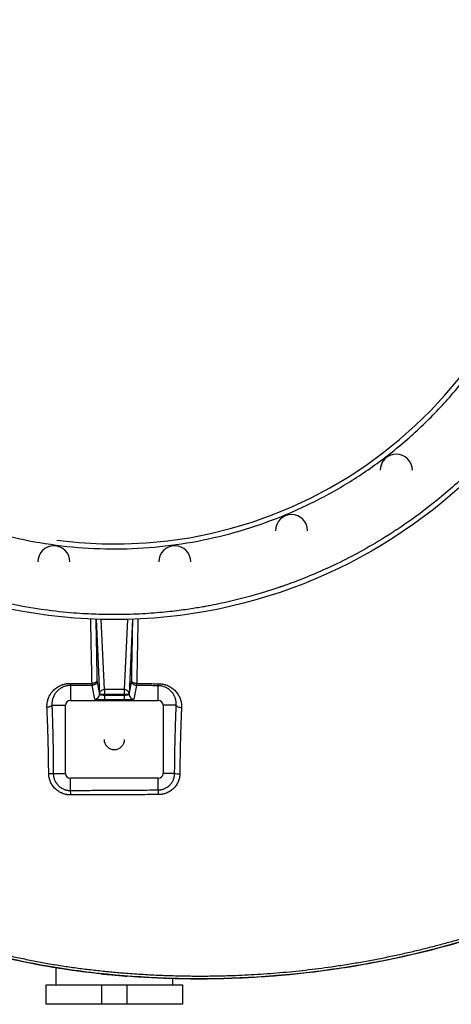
# Model space of a CAD drawing. Header units: inches. Extents: x -31 to 41.9, y -36.4 to 51.2.
# Tile 9 of 32: x -3.8 to 13.6, y -36.4 to 3.4. Entities that reach past the tile are written whole.
import ezdxf

# ---------------------------------------------------------------- set-up
doc = ezdxf.new("R2010")
doc.units = ezdxf.units.IN
doc.header["$MEASUREMENT"] = 0

msp = doc.modelspace()

# ---------------------------------------------------------------- linework, layer by layer
at = {"color": 8, "linetype": 'Continuous', "lineweight": 25}
for p, q in [((-0.739, -20.853), (-0.594, -23.878)), ((-0.397, -23.693), (-0.533, -20.859)), ((0.533, -20.859), (0.397, -23.693)), ((0.739, -20.853), (0.594, -23.878))]:
    msp.add_line(p, q, dxfattribs=at)
at = {"color": 7, "linetype": 'Continuous', "lineweight": 25}
for p, q in [((-0.704, -23.334), (-0.594, -23.885)), ((0.594, -23.885), (0.703, -23.339)), ((-1.772, -23.531), (-1.772, -24.134)), ((-0.791, -24.081), (-0.901, -23.53)), ((-0.397, -23.693), (-0.397, -24.115)), ((0.397, -23.693), (-0.397, -23.693)), ((0.397, -23.693), (0.397, -24.115)), ((0.9, -23.535), (0.791, -24.081)), ((1.772, -24.134), (1.772, -23.541)), ((-1.772, -24.134), (1.772, -24.134)), ((-0.594, -23.878), (0.594, -23.878)), ((-0.594, -23.878), (-0.594, -23.885)), ((-0.397, -23.919), (0.397, -23.919)), ((0.397, -24.115), (-0.397, -24.115)), ((0.594, -23.885), (0.594, -23.878)), ((-2.521, -24.331), (-1.969, -24.331)), ((-1.969, -27.087), (-1.969, -24.331)), ((1.969, -24.331), (1.969, -27.087)), ((2.501, -24.331), (1.969, -24.331)), ((-2.464, -27.087), (-1.969, -27.087)), ((1.772, -27.283), (-1.772, -27.283)), ((-1.772, -27.775), (-1.772, -27.283)), ((1.772, -27.754), (1.772, -27.283)), ((2.436, -27.087), (1.969, -27.087)), ((-2.362, -34.94), (-2.362, -35.63)), ((-0.361, -35.2), (-0.299, -35.205)), ((2.362, -35.63), (2.362, -35.377)), ((-2.756, -36.417), (-2.756, -35.63)), ((-2.756, -35.63), (2.756, -35.63)), ((-0.512, -35.63), (-0.512, -36.417)), ((0.512, -35.63), (0.512, -36.417)), ((2.756, -35.63), (2.756, -36.417)), ((2.756, -36.417), (-2.756, -36.417))]:
    msp.add_line(p, q, dxfattribs=at)
at = {"color": 7, "linetype": 'Continuous', "lineweight": 25, "flags": 128}
for points in [[(-2.521, -24.331), (-2.527, -24.346), (-2.54, -24.36), (-2.559, -24.374), (-2.584, -24.386), (-2.614, -24.396), (-2.647, -24.404), (-2.682, -24.409), (-2.719, -24.412)], [(2.501, -24.331), (2.508, -24.348), (2.522, -24.364), (2.543, -24.38), (2.57, -24.393), (2.602, -24.404), (2.638, -24.412), (2.675, -24.417), (2.714, -24.418)]]:
    msp.add_lwpolyline(points, dxfattribs=at)
at = {"color": 7, "linetype": 'Continuous', "lineweight": 25}
msp.add_circle((0, 0), 20.866, dxfattribs=at)
for centre, radius, start, end in [((0, 0), 17.815, 262.5, 82.5), ((11.384, -14.836), 0.65, 0, 180), ((7.156, -17.277), 0.65, 0, 180), ((-2.441, -18.541), 0.65, 0, 180), ((2.441, -18.541), 0.65, 0, 180), ((-0.915, -23.451), 0.86, 179.6897, 185.3189), ((1.555, -23.463), 0.23, 340.2445, 0.7335), ((-1.772, -24.331), 0.197, 90, 180), ((-0.791, -23.884), 0.197, 269.9973, 359.7929), ((0.791, -23.884), 0.197, 180.2071, 270.0027), ((1.772, -24.331), 0.197, 0, 90), ((0, -25.709), 0.413, 180, 0), ((-2.615, -25.547), 1.547, 268.7534, 275.6064), ((-1.772, -27.087), 0.197, 180, 270), ((1.772, -27.087), 0.197, 270, 360), ((2.601, -26.215), 0.887, 259.2303, 272.8317), ((-2.526, -27.925), 0.769, 357.5757, 11.2433), ((0.908, -27.908), 0.877, 357.7229, 10.0751)]:
    msp.add_arc(centre, radius, start, end, dxfattribs=at)
for points, knots in [([(-2.698, -20.492), (-3.368, -20.404), (-4.035, -20.283), (-5.352, -19.976), (-6.003, -19.79), (-7.284, -19.355), (-7.914, -19.106), (-9.146, -18.548), (-9.749, -18.238), (-10.92, -17.562), (-11.49, -17.195), (-12.589, -16.407), (-13.12, -15.986), (-14.137, -15.094), (-14.623, -14.623), (-15.548, -13.636), (-15.986, -13.119), (-16.81, -12.046), (-17.195, -11.489), (-17.91, -10.34), (-18.239, -9.748), (-18.837, -8.535), (-19.106, -7.914), (-19.583, -6.648), (-19.79, -6.003), (-20.14, -4.696), (-20.283, -4.034), (-20.503, -2.7), (-20.581, -2.027), (-20.669, -0.677), (-20.68, 0), (-20.647, 1.014), (-20.628, 1.352), (-20.586, 1.858), (-20.57, 2.026), (-20.544, 2.278), (-20.529, 2.404), (-20.511, 2.551), (-20.502, 2.625), (-20.497, 2.661), (-20.495, 2.68), (-20.494, 2.689), (-20.493, 2.693), (-20.493, 2.696), (-20.493, 2.697), (-20.493, 2.697), (-20.493, 2.697), (-20.382, 3.535), (-20.221, 4.365), (-19.798, 5.998), (-19.536, 6.802), (-18.916, 8.372), (-18.559, 9.138), (-17.953, 10.25), (-17.74, 10.615), (-17.404, 11.151), (-17.29, 11.328), (-17.114, 11.591), (-17.024, 11.722), (-16.919, 11.873), (-16.866, 11.949), (-16.839, 11.986), (-16.825, 12.005), (-16.819, 12.015), (-16.815, 12.019), (-16.814, 12.021), (-16.813, 12.023), (-16.812, 12.023), (-16.696, 12.186), (-16.578, 12.347), (-16.397, 12.585), (-16.305, 12.704), (-16.197, 12.841), (-16.143, 12.909), (-16.115, 12.943), (-16.102, 12.96), (-16.095, 12.968), (-16.091, 12.973), (-16.09, 12.975), (-16.089, 12.976), (-16.088, 12.976), (-16.088, 12.977), (-16.088, 12.977), (-16.088, 12.977), (-16.066, 13.004), (-16.024, 13.056), (-15.929, 13.172), (-15.892, 13.217), (-15.828, 13.293), (-15.806, 13.319), (-15.77, 13.362), (-15.751, 13.384), (-15.729, 13.41), (-15.717, 13.423), (-15.712, 13.43), (-15.709, 13.434), (-15.707, 13.435), (-15.707, 13.436), (-15.706, 13.436), (-15.609, 13.55), (-15.527, 13.643), (-15.428, 13.755), (-15.399, 13.788), (-15.361, 13.83), (-15.349, 13.843), (-15.333, 13.86), (-15.326, 13.869), (-15.318, 13.878), (-15.314, 13.882), (-15.312, 13.884), (-15.311, 13.885), (-15.31, 13.886), (-15.31, 13.886), (-15.31, 13.886), (-15.31, 13.886), (-15.051, 14.171), (-14.785, 14.449), (-14.373, 14.855), (-14.234, 14.988), (-14.023, 15.185), (-13.917, 15.283), (-13.792, 15.395), (-13.729, 15.451), (-13.697, 15.479), (-13.681, 15.493), (-13.673, 15.5), (-13.67, 15.504), (-13.668, 15.505), (-13.667, 15.506), (-13.666, 15.507), (-13.666, 15.507), (-13.666, 15.507), (-13.666, 15.507), (-13.666, 15.507), (-13.663, 15.51), (-13.643, 15.527), (-13.571, 15.59), (-13.518, 15.637), (-13.377, 15.757), (-13.29, 15.831), (-13.08, 16.005), (-12.957, 16.105), (-12.674, 16.329), (-12.513, 16.453), (-12.152, 16.721), (-11.952, 16.865), (-11.509, 17.171), (-11.266, 17.332), (-10.869, 17.582), (-10.731, 17.666), (-10.515, 17.795), (-10.441, 17.838), (-10.329, 17.904), (-10.272, 17.936), (-10.205, 17.974), (-10.171, 17.994), (-10.154, 18.003), (-10.146, 18.008), (-10.141, 18.01), (-10.139, 18.012), (-10.138, 18.012), (-10.138, 18.012), (-10.137, 18.013), (-10.137, 18.013), (-10.137, 18.013), (-9.171, 18.556), (-8.161, 19.022), (-6.08, 19.786), (-5.009, 20.084), (-2.833, 20.504), (-1.727, 20.627), (0.488, 20.693), (1.599, 20.637), (2.698, 20.492)], [0, 0, 0, 0, 0.03125, 0.03125, 0.0625, 0.0625, 0.09375, 0.09375, 0.125, 0.125, 0.15625, 0.15625, 0.1875, 0.1875, 0.21875, 0.21875, 0.25, 0.25, 0.28125, 0.28125, 0.3125, 0.3125, 0.34375, 0.34375, 0.375, 0.375, 0.40625, 0.40625, 0.4375, 0.4375, 0.46875, 0.46875, 0.484375, 0.484375, 0.492187, 0.492187, 0.496094, 0.498047, 0.499023, 0.499512, 0.499756, 0.499878, 0.499939, 0.499969, 0.499985, 0.499985, 0.5, 0.5, 0.53125, 0.53125, 0.5625, 0.5625, 0.59375, 0.59375, 0.609375, 0.609375, 0.617187, 0.617187, 0.621094, 0.623047, 0.624023, 0.624512, 0.624756, 0.624878, 0.624939, 0.624969, 0.624969, 0.625, 0.625, 0.632812, 0.632812, 0.636719, 0.638672, 0.639648, 0.640137, 0.640381, 0.640503, 0.640564, 0.640594, 0.64061, 0.640617, 0.640621, 0.640621, 0.640625, 0.640625, 0.644531, 0.644531, 0.646484, 0.646484, 0.647461, 0.647461, 0.647949, 0.648193, 0.648315, 0.648376, 0.648407, 0.648422, 0.648422, 0.648437, 0.648437, 0.652344, 0.652344, 0.654297, 0.654297, 0.655273, 0.655273, 0.655762, 0.656006, 0.656128, 0.656189, 0.656219, 0.656235, 0.656242, 0.656242, 0.65625, 0.65625, 0.671875, 0.671875, 0.679687, 0.679687, 0.683594, 0.685547, 0.686523, 0.687012, 0.687256, 0.687378, 0.687439, 0.687469, 0.687485, 0.687492, 0.687496, 0.687498, 0.687498, 0.6875, 0.6875, 0.695312, 0.695312, 0.703125, 0.703125, 0.710937, 0.710937, 0.71875, 0.71875, 0.726562, 0.726562, 0.734375, 0.734375, 0.742187, 0.742187, 0.746094, 0.746094, 0.748047, 0.748047, 0.749023, 0.749512, 0.749756, 0.749878, 0.749939, 0.749969, 0.749985, 0.749992, 0.749996, 0.749998, 0.749998, 0.75, 0.75, 0.8125, 0.8125, 0.875, 0.875, 0.9375, 0.9375, 1, 1, 1, 1]), ([(2.698, 20.492), (3.356, 20.406), (4.009, 20.288), (5.302, 19.989), (5.942, 19.808), (7.2, 19.386), (7.819, 19.145), (9.031, 18.604), (9.623, 18.304), (10.778, 17.649), (11.339, 17.294), (12.425, 16.531), (12.949, 16.124), (13.957, 15.26), (14.44, 14.804), (15.36, 13.847), (15.796, 13.347), (16.62, 12.306), (17.007, 11.766), (17.726, 10.651), (18.059, 10.076), (18.668, 8.897), (18.944, 8.293), (19.437, 7.061), (19.654, 6.433), (20.026, 5.159), (20.181, 4.513), (20.429, 3.209), (20.522, 2.552), (20.613, 1.56), (20.635, 1.229), (20.657, 0.732), (20.662, 0.566), (20.667, 0.318), (20.669, 0.193), (20.669, 0.064), (20.669, 0.014), (20.669, 0.005), (20.669, 0.001), (20.669, 0), (20.669, 0), (20.669, -0.001), (20.669, -0.002), (20.669, -0.004), (20.669, -0.023), (20.669, -0.078), (20.669, -0.131), (20.664, -0.734), (20.636, -1.292), (20.539, -2.384), (20.469, -2.919), (20.293, -3.963), (20.186, -4.472), (19.941, -5.462), (19.803, -5.943), (19.498, -6.876), (19.332, -7.328), (18.978, -8.203), (18.789, -8.625), (18.394, -9.439), (18.187, -9.831), (17.759, -10.584), (17.538, -10.946), (17.085, -11.64), (16.854, -11.972), (16.384, -12.607), (16.146, -12.91), (15.666, -13.488), (15.425, -13.763), (14.941, -14.287), (14.699, -14.536), (13.975, -15.244), (13.498, -15.665), (12.569, -16.419), (12.119, -16.752), (11.581, -17.12), (11.475, -17.192), (11.318, -17.295), (11.24, -17.346), (11.15, -17.404), (11.11, -17.43), (11.094, -17.439), (11.092, -17.441), (11.09, -17.442), (11.09, -17.442), (11.09, -17.442), (11.089, -17.443), (11.089, -17.443), (11.083, -17.447), (11.067, -17.457), (10.716, -17.679), (10.376, -17.88), (9.729, -18.24), (9.413, -18.405), (8.796, -18.707), (8.496, -18.845), (7.915, -19.096), (7.634, -19.21), (7.227, -19.365), (7.094, -19.414), (6.899, -19.484), (6.835, -19.507), (6.755, -19.534), (6.737, -19.541), (6.719, -19.547), (6.715, -19.548), (6.713, -19.549), (6.706, -19.551), (6.693, -19.556), (6.645, -19.572), (6.602, -19.587), (6.007, -19.786), (5.44, -19.949), (4.58, -20.158), (4.292, -20.221), (3.93, -20.292), (3.821, -20.313), (3.695, -20.336), (3.631, -20.348), (3.603, -20.353), (3.592, -20.355), (3.59, -20.355), (3.589, -20.355), (3.589, -20.355), (3.589, -20.355), (3.588, -20.355), (3.587, -20.356), (3.583, -20.356), (3.501, -20.371), (3.413, -20.386), (3.139, -20.43), (2.932, -20.462), (2.469, -20.523), (2.213, -20.552), (1.651, -20.605), (1.345, -20.628), (0.85, -20.652), (0.679, -20.659), (0.457, -20.664), (0.39, -20.666), (0.311, -20.667), (0.271, -20.668), (0.253, -20.668), (0.246, -20.668), (0.245, -20.668), (0.244, -20.668), (0.244, -20.668), (0.244, -20.668), (0.244, -20.668), (0.244, -20.668), (0.244, -20.668), (0.239, -20.668), (0.232, -20.668), (0.179, -20.669), (0.086, -20.67), (-0.201, -20.669), (-0.394, -20.667), (-0.882, -20.652), (-1.176, -20.639), (-1.863, -20.588), (-2.256, -20.551), (-2.698, -20.492)], [0, 0, 0, 0, 0.03125, 0.03125, 0.0625, 0.0625, 0.09375, 0.09375, 0.125, 0.125, 0.15625, 0.15625, 0.1875, 0.1875, 0.21875, 0.21875, 0.25, 0.25, 0.28125, 0.28125, 0.3125, 0.3125, 0.34375, 0.34375, 0.375, 0.375, 0.40625, 0.40625, 0.4375, 0.4375, 0.453125, 0.453125, 0.460938, 0.460938, 0.464844, 0.466797, 0.467041, 0.467163, 0.467224, 0.467224, 0.467232, 0.467232, 0.467239, 0.467255, 0.467285, 0.467773, 0.46875, 0.46875, 0.484375, 0.484375, 0.5, 0.5, 0.515625, 0.515625, 0.53125, 0.53125, 0.546875, 0.546875, 0.5625, 0.5625, 0.578125, 0.578125, 0.59375, 0.59375, 0.609375, 0.609375, 0.625, 0.625, 0.640625, 0.640625, 0.65625, 0.65625, 0.6875, 0.6875, 0.71875, 0.71875, 0.726563, 0.726563, 0.730469, 0.732422, 0.733398, 0.733521, 0.733582, 0.733612, 0.733612, 0.73362, 0.73362, 0.733627, 0.733643, 0.733887, 0.734375, 0.75, 0.75, 0.765625, 0.765625, 0.78125, 0.78125, 0.796875, 0.796875, 0.804688, 0.804688, 0.808594, 0.808594, 0.80957, 0.809692, 0.809692, 0.809814, 0.809814, 0.810059, 0.810547, 0.8125, 0.8125, 0.84375, 0.84375, 0.859375, 0.859375, 0.863281, 0.865234, 0.866211, 0.866699, 0.86676, 0.866791, 0.866806, 0.866806, 0.866814, 0.866814, 0.866821, 0.866943, 0.867188, 0.875, 0.875, 0.890625, 0.890625, 0.90625, 0.90625, 0.921875, 0.921875, 0.929688, 0.929688, 0.931641, 0.932617, 0.933105, 0.93335, 0.93338, 0.933395, 0.933403, 0.933403, 0.933407, 0.933407, 0.933411, 0.933472, 0.933594, 0.9375, 0.9375, 0.953125, 0.953125, 0.96875, 0.96875, 0.984375, 0.984375, 1, 1, 1, 1]), ([(2.351, 17.858), (1.767, 17.935), (1.178, 17.983), (0, 18.021), (-0.59, 18.012), (-1.766, 17.935), (-2.352, 17.867), (-3.516, 17.675), (-4.092, 17.551), (-5.231, 17.246), (-5.793, 17.065), (-6.896, 16.65), (-7.438, 16.415), (-8.495, 15.894), (-9.011, 15.607), (-10.012, 14.984), (-10.497, 14.649), (-11.433, 13.931), (-11.883, 13.549), (-12.743, 12.743), (-13.153, 12.319), (-13.931, 11.433), (-14.298, 10.971), (-14.984, 10.012), (-15.304, 9.516), (-15.893, 8.495), (-16.163, 7.97), (-16.65, 6.897), (-16.866, 6.348), (-17.245, 5.232), (-17.407, 4.664), (-17.675, 3.516), (-17.781, 2.935), (-17.935, 1.767), (-17.983, 1.178), (-18.021, 0), (-18.012, -0.59), (-17.935, -1.766), (-17.867, -2.352), (-17.675, -3.516), (-17.551, -4.092), (-17.246, -5.231), (-17.065, -5.793), (-16.65, -6.896), (-16.415, -7.438), (-15.894, -8.495), (-15.607, -9.011), (-14.984, -10.012), (-14.649, -10.497), (-13.931, -11.433), (-13.549, -11.883), (-12.743, -12.743), (-12.319, -13.153), (-11.433, -13.931), (-10.971, -14.298), (-10.012, -14.984), (-9.516, -15.304), (-8.495, -15.893), (-7.97, -16.163), (-6.897, -16.65), (-6.348, -16.866), (-5.232, -17.245), (-4.664, -17.407), (-3.516, -17.675), (-2.935, -17.781), (-2.351, -17.858)], [0, 0, 0, 0, 0.03125, 0.03125, 0.0625, 0.0625, 0.09375, 0.09375, 0.125, 0.125, 0.15625, 0.15625, 0.1875, 0.1875, 0.21875, 0.21875, 0.25, 0.25, 0.28125, 0.28125, 0.3125, 0.3125, 0.34375, 0.34375, 0.375, 0.375, 0.40625, 0.40625, 0.4375, 0.4375, 0.46875, 0.46875, 0.5, 0.5, 0.53125, 0.53125, 0.5625, 0.5625, 0.59375, 0.59375, 0.625, 0.625, 0.65625, 0.65625, 0.6875, 0.6875, 0.71875, 0.71875, 0.75, 0.75, 0.78125, 0.78125, 0.8125, 0.8125, 0.84375, 0.84375, 0.875, 0.875, 0.90625, 0.90625, 0.9375, 0.9375, 0.96875, 0.96875, 1, 1, 1, 1]), ([(-2.351, -17.858), (-1.767, -17.935), (-1.178, -17.983), (0, -18.021), (0.59, -18.012), (1.766, -17.935), (2.352, -17.867), (3.516, -17.675), (4.092, -17.551), (5.231, -17.246), (5.793, -17.065), (6.896, -16.65), (7.438, -16.415), (8.495, -15.894), (9.011, -15.607), (10.012, -14.984), (10.497, -14.649), (11.433, -13.931), (11.883, -13.549), (12.743, -12.743), (13.153, -12.319), (13.931, -11.433), (14.298, -10.971), (14.984, -10.012), (15.304, -9.516), (15.893, -8.495), (16.163, -7.97), (16.65, -6.897), (16.866, -6.348), (17.245, -5.232), (17.407, -4.664), (17.675, -3.516), (17.781, -2.935), (17.935, -1.767), (17.983, -1.178), (18.021, 0), (18.012, 0.59), (17.935, 1.766), (17.867, 2.352), (17.675, 3.516), (17.551, 4.092), (17.246, 5.231), (17.065, 5.793), (16.65, 6.896), (16.415, 7.438), (15.894, 8.495), (15.607, 9.011), (14.984, 10.012), (14.649, 10.497), (13.931, 11.433), (13.549, 11.883), (12.743, 12.743), (12.319, 13.153), (11.433, 13.931), (10.971, 14.298), (10.012, 14.984), (9.516, 15.304), (8.495, 15.893), (7.97, 16.163), (6.897, 16.65), (6.348, 16.866), (5.232, 17.245), (4.664, 17.407), (3.516, 17.675), (2.935, 17.781), (2.351, 17.858)], [0, 0, 0, 0, 0.03125, 0.03125, 0.0625, 0.0625, 0.09375, 0.09375, 0.125, 0.125, 0.15625, 0.15625, 0.1875, 0.1875, 0.21875, 0.21875, 0.25, 0.25, 0.28125, 0.28125, 0.3125, 0.3125, 0.34375, 0.34375, 0.375, 0.375, 0.40625, 0.40625, 0.4375, 0.4375, 0.46875, 0.46875, 0.5, 0.5, 0.53125, 0.53125, 0.5625, 0.5625, 0.59375, 0.59375, 0.625, 0.625, 0.65625, 0.65625, 0.6875, 0.6875, 0.71875, 0.71875, 0.75, 0.75, 0.78125, 0.78125, 0.8125, 0.8125, 0.84375, 0.84375, 0.875, 0.875, 0.90625, 0.90625, 0.9375, 0.9375, 0.96875, 0.96875, 1, 1, 1, 1]), ([(-2.719, -24.412), (-2.719, -24.406), (-2.72, -24.393), (-2.72, -24.375), (-2.72, -24.356), (-2.719, -24.338), (-2.719, -24.32), (-2.717, -24.302), (-2.716, -24.284), (-2.714, -24.266), (-2.712, -24.248), (-2.706, -24.205), (-2.692, -24.14), (-2.665, -24.053), (-2.629, -23.97), (-2.592, -23.903), (-2.559, -23.852), (-2.523, -23.803), (-2.473, -23.745), (-2.407, -23.68), (-2.333, -23.622), (-2.253, -23.57), (-2.181, -23.534), (-2.121, -23.509), (-2.074, -23.493), (-2.027, -23.479), (-1.983, -23.468), (-1.944, -23.461), (-1.911, -23.456), (-1.877, -23.451), (-1.843, -23.449), (-1.809, -23.447), (-1.787, -23.447), (-1.775, -23.447)], [0, 0, 0, 0, 0.012479, 0.024935, 0.037371, 0.049792, 0.062202, 0.074606, 0.087007, 0.099411, 0.11182, 0.12424, 0.186481, 0.24906, 0.311717, 0.374165, 0.405585, 0.436501, 0.498979, 0.561337, 0.623775, 0.686611, 0.748465, 0.780171, 0.811133, 0.842263, 0.873799, 0.895018, 0.916108, 0.937111, 0.958066, 0.979015, 1, 1, 1, 1]), ([(-1.775, -23.447), (-1.739, -23.447), (-1.666, -23.447), (-1.556, -23.447), (-1.446, -23.447), (-1.337, -23.447), (-1.228, -23.448), (-1.118, -23.448), (-1.009, -23.448), (-0.936, -23.448), (-0.9, -23.448)], [0, 0, 0, 0, 0.125387, 0.250648, 0.375792, 0.500828, 0.625763, 0.750606, 0.875356, 1, 1, 1, 1]), ([(-0.704, -23.334), (-0.704, -23.36), (-0.709, -23.385), (-0.729, -23.433), (-0.743, -23.454), (-0.78, -23.491), (-0.802, -23.505), (-0.849, -23.525), (-0.875, -23.53), (-0.901, -23.53)], [0, 0, 0, 0, 0.25, 0.25, 0.5, 0.5, 0.75, 0.75, 1, 1, 1, 1]), ([(-0.9, -23.448), (-0.9, -23.451), (-0.9, -23.455), (-0.9, -23.462), (-0.9, -23.47), (-0.9, -23.477), (-0.9, -23.484), (-0.9, -23.491), (-0.9, -23.498), (-0.9, -23.505), (-0.9, -23.511), (-0.9, -23.516), (-0.901, -23.521), (-0.901, -23.525), (-0.901, -23.528), (-0.901, -23.53), (-0.901, -23.53)], [0, 0, 0, 0, 0.050455, 0.104138, 0.161048, 0.221184, 0.284547, 0.351137, 0.420954, 0.493996, 0.570266, 0.649761, 0.732482, 0.818429, 0.907602, 1, 1, 1, 1]), ([(-0.704, -23.334), (-0.704, -23.334), (-0.704, -23.335), (-0.704, -23.337), (-0.704, -23.34), (-0.705, -23.346), (-0.708, -23.358), (-0.717, -23.375), (-0.735, -23.395), (-0.759, -23.413), (-0.791, -23.429), (-0.818, -23.437), (-0.839, -23.442), (-0.851, -23.444), (-0.865, -23.446), (-0.882, -23.448), (-0.894, -23.448), (-0.9, -23.448)], [0, 0, 0, 0, 0.007075, 0.014181, 0.028486, 0.057461, 0.116797, 0.240287, 0.347726, 0.499914, 0.614693, 0.759562, 0.794047, 0.835335, 0.883424, 0.938313, 1, 1, 1, 1]), ([(0.9, -23.535), (0.874, -23.535), (0.848, -23.53), (0.801, -23.511), (0.779, -23.496), (0.742, -23.46), (0.728, -23.438), (0.708, -23.391), (0.703, -23.365), (0.703, -23.339)], [0, 0, 0, 0, 0.25, 0.25, 0.5, 0.5, 0.75, 0.75, 1, 1, 1, 1]), ([(0.909, -23.455), (0.906, -23.455), (0.9, -23.455), (0.892, -23.455), (0.884, -23.455), (0.876, -23.454), (0.869, -23.454), (0.863, -23.453), (0.857, -23.452), (0.852, -23.451), (0.847, -23.451), (0.842, -23.45), (0.838, -23.449), (0.821, -23.446), (0.795, -23.438), (0.761, -23.422), (0.735, -23.403), (0.717, -23.382), (0.707, -23.365), (0.704, -23.352), (0.703, -23.345), (0.703, -23.342), (0.703, -23.341), (0.703, -23.34), (0.703, -23.339)], [0, 0, 0, 0, 0.028387, 0.055246, 0.080578, 0.104382, 0.126658, 0.147407, 0.166629, 0.184323, 0.200489, 0.215127, 0.228237, 0.23982, 0.385455, 0.500119, 0.652807, 0.760394, 0.883757, 0.942872, 0.971695, 0.985913, 0.992973, 1, 1, 1, 1]), ([(0.9, -23.535), (0.9, -23.535), (0.9, -23.535), (0.901, -23.533), (0.901, -23.532), (0.902, -23.53), (0.902, -23.529), (0.903, -23.526), (0.904, -23.52), (0.905, -23.511), (0.906, -23.501), (0.907, -23.491), (0.908, -23.48), (0.908, -23.468), (0.909, -23.459), (0.909, -23.455)], [0, 0, 0, 0, 0.052604, 0.100645, 0.144124, 0.18304, 0.217392, 0.247182, 0.380479, 0.500008, 0.607677, 0.71151, 0.811507, 0.907669, 1, 1, 1, 1]), ([(0.909, -23.455), (0.945, -23.456), (1.018, -23.456), (1.127, -23.457), (1.237, -23.457), (1.346, -23.458), (1.456, -23.458), (1.565, -23.459), (1.675, -23.46), (1.749, -23.46), (1.785, -23.46)], [0, 0, 0, 0, 0.12432, 0.248821, 0.373509, 0.498391, 0.623474, 0.748766, 0.874272, 1, 1, 1, 1]), ([(1.785, -23.46), (1.791, -23.461), (1.802, -23.461), (1.819, -23.461), (1.836, -23.462), (1.852, -23.463), (1.869, -23.465), (1.897, -23.468), (1.937, -23.473), (1.986, -23.483), (2.035, -23.495), (2.097, -23.514), (2.203, -23.555), (2.312, -23.62), (2.408, -23.696), (2.473, -23.76), (2.531, -23.829), (2.582, -23.903), (2.625, -23.981), (2.66, -24.063), (2.687, -24.149), (2.702, -24.219), (2.709, -24.273), (2.713, -24.309), (2.715, -24.345), (2.715, -24.382), (2.715, -24.406), (2.714, -24.418)], [0, 0, 0, 0, 0.0102159, 0.0204896, 0.0308267, 0.0412329, 0.0517138, 0.0622749, 0.0934265, 0.1250677, 0.1563721, 0.1879267, 0.2502157, 0.3749268, 0.4373867, 0.5003249, 0.5623986, 0.6251345, 0.6876343, 0.7503668, 0.8130028, 0.8754274, 0.9005492, 0.9255355, 0.9504178, 0.9752283, 1, 1, 1, 1]), ([(-1.772, -23.531), (-1.777, -23.531), (-1.787, -23.531), (-1.801, -23.532), (-1.816, -23.532), (-1.831, -23.533), (-1.846, -23.535), (-1.861, -23.537), (-1.877, -23.539), (-1.892, -23.541), (-1.907, -23.544), (-1.922, -23.547), (-1.958, -23.555), (-2.015, -23.571), (-2.076, -23.596), (-2.124, -23.621), (-2.169, -23.647), (-2.243, -23.698), (-2.317, -23.767), (-2.379, -23.845), (-2.419, -23.907), (-2.448, -23.963), (-2.468, -24.009), (-2.485, -24.056), (-2.502, -24.113), (-2.513, -24.171), (-2.518, -24.214), (-2.52, -24.244), (-2.522, -24.274), (-2.522, -24.302), (-2.521, -24.321), (-2.521, -24.331)], [0, 0, 0, 0, 0.010886, 0.021814, 0.032789, 0.043812, 0.054887, 0.066017, 0.077205, 0.088454, 0.099767, 0.111145, 0.122593, 0.182394, 0.245684, 0.276279, 0.30785, 0.36982, 0.495379, 0.558678, 0.621733, 0.684959, 0.723481, 0.748671, 0.816701, 0.874514, 0.901083, 0.926912, 0.952005, 0.976367, 1, 1, 1, 1]), ([(-0.901, -23.53), (-0.936, -23.53), (-1.008, -23.53), (-1.115, -23.53), (-1.223, -23.53), (-1.332, -23.53), (-1.441, -23.53), (-1.551, -23.531), (-1.661, -23.531), (-1.735, -23.531), (-1.772, -23.531)], [0, 0, 0, 0, 0.122667, 0.245997, 0.369993, 0.494655, 0.619985, 0.745985, 0.872656, 1, 1, 1, 1]), ([(-0.594, -23.878), (-0.594, -23.854), (-0.589, -23.83), (-0.569, -23.785), (-0.554, -23.765), (-0.518, -23.73), (-0.496, -23.717), (-0.448, -23.698), (-0.423, -23.693), (-0.397, -23.693)], [0, 0, 0, 0, 0.25, 0.25, 0.5, 0.5, 0.75, 0.75, 1, 1, 1, 1]), ([(0.397, -23.693), (0.423, -23.693), (0.448, -23.698), (0.496, -23.717), (0.518, -23.73), (0.554, -23.765), (0.569, -23.785), (0.589, -23.83), (0.594, -23.854), (0.594, -23.878)], [0, 0, 0, 0, 0.25, 0.25, 0.5, 0.5, 0.75, 0.75, 1, 1, 1, 1]), ([(1.772, -23.541), (1.735, -23.541), (1.662, -23.54), (1.553, -23.54), (1.444, -23.539), (1.334, -23.538), (1.226, -23.537), (1.117, -23.537), (1.008, -23.536), (0.936, -23.536), (0.9, -23.535)], [0, 0, 0, 0, 0.125747, 0.251277, 0.376593, 0.501695, 0.626585, 0.751265, 0.875736, 1, 1, 1, 1]), ([(2.501, -24.331), (2.502, -24.325), (2.502, -24.313), (2.503, -24.296), (2.503, -24.278), (2.502, -24.26), (2.501, -24.241), (2.5, -24.223), (2.498, -24.204), (2.493, -24.169), (2.483, -24.115), (2.467, -24.059), (2.45, -24.013), (2.432, -23.969), (2.393, -23.893), (2.338, -23.814), (2.27, -23.743), (2.213, -23.694), (2.151, -23.651), (2.083, -23.613), (2.011, -23.583), (1.947, -23.564), (1.895, -23.553), (1.859, -23.547), (1.827, -23.544), (1.799, -23.542), (1.781, -23.541), (1.772, -23.541)], [0, 0, 0, 0, 0.014706, 0.029678, 0.044919, 0.060429, 0.076209, 0.092261, 0.108586, 0.125184, 0.184446, 0.251491, 0.280749, 0.315006, 0.378271, 0.505259, 0.568482, 0.631391, 0.696602, 0.756433, 0.819926, 0.879422, 0.909959, 0.939724, 0.959968, 0.980053, 1, 1, 1, 1]), ([(-0.397, -24.115), (-0.401, -24.115), (-0.409, -24.115), (-0.421, -24.115), (-0.433, -24.115), (-0.445, -24.115), (-0.456, -24.115), (-0.477, -24.114), (-0.505, -24.114), (-0.541, -24.113), (-0.577, -24.111), (-0.623, -24.109), (-0.675, -24.105), (-0.718, -24.101), (-0.745, -24.097), (-0.762, -24.094), (-0.774, -24.091), (-0.783, -24.088), (-0.787, -24.085), (-0.79, -24.083), (-0.79, -24.082), (-0.791, -24.081)], [0, 0, 0, 0, 0.019443, 0.038855, 0.058252, 0.077653, 0.097076, 0.116539, 0.178186, 0.239909, 0.304092, 0.368362, 0.499403, 0.630544, 0.694865, 0.759276, 0.821116, 0.88304, 0.922033, 0.960972, 1, 1, 1, 1]), ([(-0.594, -23.885), (-0.594, -23.886), (-0.594, -23.887), (-0.593, -23.888), (-0.592, -23.89), (-0.591, -23.891), (-0.589, -23.892), (-0.587, -23.893), (-0.586, -23.894), (-0.584, -23.895), (-0.582, -23.896), (-0.58, -23.897), (-0.574, -23.9), (-0.56, -23.904), (-0.535, -23.909), (-0.506, -23.914), (-0.479, -23.916), (-0.457, -23.917), (-0.442, -23.918), (-0.427, -23.919), (-0.412, -23.919), (-0.402, -23.919), (-0.397, -23.919)], [0, 0, 0, 0, 0.029208, 0.057154, 0.083839, 0.109262, 0.133423, 0.156323, 0.177962, 0.198338, 0.217453, 0.235307, 0.251899, 0.38324, 0.502414, 0.629787, 0.751531, 0.801783, 0.851747, 0.901432, 0.950847, 1, 1, 1, 1]), ([(0.397, -23.919), (0.4, -23.919), (0.406, -23.919), (0.414, -23.919), (0.422, -23.919), (0.431, -23.919), (0.439, -23.918), (0.447, -23.918), (0.456, -23.917), (0.464, -23.917), (0.481, -23.916), (0.506, -23.914), (0.535, -23.909), (0.56, -23.904), (0.575, -23.9), (0.583, -23.896), (0.587, -23.894), (0.59, -23.891), (0.593, -23.888), (0.594, -23.886), (0.594, -23.885)], [0, 0, 0, 0, 0.027279, 0.054637, 0.082077, 0.109601, 0.137209, 0.164902, 0.192684, 0.220554, 0.248515, 0.37025, 0.497635, 0.616799, 0.748152, 0.786311, 0.830576, 0.880946, 0.937421, 1, 1, 1, 1]), ([(0.791, -24.081), (0.791, -24.082), (0.79, -24.082), (0.79, -24.083), (0.789, -24.084), (0.787, -24.085), (0.785, -24.086), (0.782, -24.088), (0.774, -24.091), (0.762, -24.094), (0.745, -24.097), (0.718, -24.101), (0.675, -24.105), (0.623, -24.109), (0.577, -24.111), (0.541, -24.113), (0.505, -24.114), (0.473, -24.115), (0.445, -24.115), (0.421, -24.115), (0.405, -24.115), (0.397, -24.115)], [0, 0, 0, 0, 0.019518, 0.039003, 0.058473, 0.077947, 0.097441, 0.116973, 0.178829, 0.240737, 0.30508, 0.369469, 0.50061, 0.631651, 0.695853, 0.760104, 0.82176, 0.883474, 0.922326, 0.96112, 1, 1, 1, 1]), ([(-2.649, -27.094), (-2.649, -27.076), (-2.649, -27.041), (-2.65, -26.988), (-2.65, -26.935), (-2.651, -26.882), (-2.651, -26.828), (-2.652, -26.775), (-2.653, -26.722), (-2.653, -26.67), (-2.654, -26.617), (-2.655, -26.564), (-2.656, -26.511), (-2.656, -26.458), (-2.657, -26.405), (-2.658, -26.352), (-2.659, -26.3), (-2.66, -26.247), (-2.661, -26.194), (-2.662, -26.142), (-2.663, -26.089), (-2.664, -26.036), (-2.666, -25.984), (-2.667, -25.932), (-2.668, -25.879), (-2.669, -25.827), (-2.671, -25.775), (-2.672, -25.708), (-2.674, -25.628), (-2.677, -25.533), (-2.68, -25.439), (-2.683, -25.345), (-2.686, -25.25), (-2.689, -25.156), (-2.692, -25.062), (-2.696, -24.969), (-2.699, -24.875), (-2.703, -24.782), (-2.707, -24.689), (-2.711, -24.596), (-2.715, -24.504), (-2.717, -24.442), (-2.719, -24.412)], [0, 0, 0, 0, 0.019142, 0.038289, 0.057443, 0.076602, 0.095767, 0.114939, 0.134116, 0.1533, 0.17249, 0.191686, 0.210888, 0.230097, 0.249312, 0.268533, 0.28776, 0.306994, 0.326235, 0.345482, 0.364736, 0.383996, 0.403263, 0.422537, 0.441817, 0.461104, 0.480398, 0.499699, 0.534819, 0.570033, 0.605341, 0.640743, 0.676239, 0.71183, 0.747515, 0.783297, 0.819174, 0.855146, 0.891215, 0.92738, 0.963641, 1, 1, 1, 1]), ([(-2.521, -24.331), (-2.52, -24.347), (-2.519, -24.381), (-2.517, -24.431), (-2.515, -24.482), (-2.513, -24.533), (-2.511, -24.584), (-2.509, -24.635), (-2.508, -24.686), (-2.506, -24.737), (-2.504, -24.789), (-2.503, -24.84), (-2.501, -24.892), (-2.499, -24.944), (-2.495, -25.09), (-2.488, -25.333), (-2.481, -25.676), (-2.474, -26.023), (-2.47, -26.291), (-2.468, -26.475), (-2.467, -26.577), (-2.466, -26.679), (-2.466, -26.781), (-2.465, -26.883), (-2.465, -26.985), (-2.464, -27.053), (-2.464, -27.087)], [0, 0, 0, 0, 0.019351, 0.038693, 0.058027, 0.077355, 0.096677, 0.115995, 0.135309, 0.154621, 0.173932, 0.193243, 0.212554, 0.231868, 0.251184, 0.375614, 0.499992, 0.624453, 0.748794, 0.784736, 0.820648, 0.856537, 0.892409, 0.928273, 0.964134, 1, 1, 1, 1]), ([(2.436, -27.087), (2.436, -27.068), (2.436, -27.031), (2.436, -26.976), (2.437, -26.92), (2.437, -26.865), (2.438, -26.81), (2.438, -26.755), (2.439, -26.7), (2.44, -26.645), (2.44, -26.59), (2.441, -26.535), (2.442, -26.48), (2.442, -26.425), (2.445, -26.271), (2.449, -26.019), (2.457, -25.671), (2.466, -25.329), (2.473, -25.071), (2.479, -24.896), (2.483, -24.8), (2.486, -24.705), (2.49, -24.611), (2.494, -24.517), (2.497, -24.423), (2.5, -24.362), (2.501, -24.331)], [0, 0, 0, 0, 0.019334, 0.038662, 0.057985, 0.077305, 0.096621, 0.115936, 0.135251, 0.154566, 0.173882, 0.193201, 0.212524, 0.231852, 0.251186, 0.375549, 0.500003, 0.624403, 0.748821, 0.784718, 0.820599, 0.856471, 0.89234, 0.928213, 0.964097, 1, 1, 1, 1]), ([(2.714, -24.418), (2.713, -24.435), (2.712, -24.467), (2.71, -24.517), (2.708, -24.566), (2.706, -24.615), (2.703, -24.665), (2.701, -24.715), (2.699, -24.764), (2.697, -24.814), (2.695, -24.864), (2.694, -24.914), (2.692, -24.964), (2.69, -25.015), (2.688, -25.065), (2.686, -25.115), (2.685, -25.165), (2.683, -25.216), (2.681, -25.266), (2.68, -25.317), (2.678, -25.368), (2.677, -25.418), (2.675, -25.469), (2.674, -25.52), (2.672, -25.571), (2.671, -25.621), (2.669, -25.672), (2.668, -25.741), (2.665, -25.828), (2.663, -25.932), (2.661, -26.037), (2.658, -26.143), (2.656, -26.249), (2.654, -26.354), (2.653, -26.461), (2.651, -26.567), (2.65, -26.674), (2.648, -26.78), (2.647, -26.887), (2.646, -26.994), (2.645, -27.065), (2.645, -27.101)], [0, 0, 0, 0, 0.019568, 0.039107, 0.058618, 0.078101, 0.097555, 0.11698, 0.136378, 0.155748, 0.17509, 0.194403, 0.213689, 0.232947, 0.252178, 0.271381, 0.290557, 0.309705, 0.328825, 0.347919, 0.366985, 0.386024, 0.405036, 0.424022, 0.44298, 0.461911, 0.480816, 0.499694, 0.538308, 0.576898, 0.615466, 0.654011, 0.692535, 0.731037, 0.769518, 0.807979, 0.84642, 0.884843, 0.923246, 0.961632, 1, 1, 1, 1]), ([(-1.758, -27.958), (-1.764, -27.958), (-1.777, -27.958), (-1.796, -27.957), (-1.815, -27.956), (-1.834, -27.955), (-1.853, -27.953), (-1.872, -27.951), (-1.891, -27.948), (-1.91, -27.945), (-1.95, -27.938), (-2.012, -27.923), (-2.094, -27.895), (-2.172, -27.859), (-2.247, -27.816), (-2.317, -27.767), (-2.382, -27.71), (-2.442, -27.648), (-2.494, -27.58), (-2.54, -27.507), (-2.579, -27.429), (-2.609, -27.349), (-2.627, -27.282), (-2.637, -27.231), (-2.642, -27.197), (-2.646, -27.162), (-2.648, -27.128), (-2.649, -27.105), (-2.649, -27.094)], [0, 0, 0, 0, 0.013851, 0.027701, 0.041555, 0.055419, 0.069299, 0.083201, 0.097131, 0.111093, 0.125095, 0.187428, 0.249917, 0.312406, 0.374703, 0.437432, 0.499725, 0.562232, 0.624427, 0.686898, 0.749406, 0.812193, 0.874802, 0.899959, 0.925016, 0.950013, 0.974994, 1, 1, 1, 1]), ([(-2.464, -27.087), (-2.464, -27.092), (-2.464, -27.103), (-2.463, -27.12), (-2.462, -27.137), (-2.461, -27.154), (-2.459, -27.171), (-2.456, -27.188), (-2.454, -27.205), (-2.448, -27.237), (-2.435, -27.287), (-2.414, -27.347), (-2.385, -27.409), (-2.349, -27.47), (-2.305, -27.528), (-2.258, -27.579), (-2.21, -27.623), (-2.155, -27.663), (-2.097, -27.697), (-2.048, -27.72), (-2.009, -27.735), (-1.981, -27.745), (-1.952, -27.753), (-1.923, -27.76), (-1.893, -27.766), (-1.864, -27.77), (-1.833, -27.773), (-1.802, -27.775), (-1.782, -27.775), (-1.772, -27.775)], [0, 0, 0, 0, 0.015222, 0.030579, 0.04607, 0.061695, 0.077455, 0.09335, 0.109379, 0.125543, 0.184952, 0.250615, 0.299803, 0.375573, 0.446266, 0.500195, 0.565604, 0.625393, 0.688779, 0.749887, 0.776899, 0.804107, 0.831508, 0.859105, 0.886895, 0.91488, 0.943059, 0.971433, 1, 1, 1, 1]), ([(1.772, -27.754), (1.777, -27.754), (1.787, -27.754), (1.802, -27.753), (1.817, -27.752), (1.834, -27.751), (1.85, -27.749), (1.867, -27.747), (1.884, -27.744), (1.905, -27.74), (1.933, -27.734), (1.967, -27.724), (1.999, -27.713), (2.059, -27.688), (2.124, -27.653), (2.194, -27.601), (2.242, -27.556), (2.285, -27.508), (2.324, -27.455), (2.357, -27.4), (2.38, -27.35), (2.396, -27.31), (2.406, -27.279), (2.415, -27.247), (2.422, -27.215), (2.428, -27.183), (2.432, -27.151), (2.435, -27.119), (2.435, -27.097), (2.436, -27.087)], [0, 0, 0, 0, 0.014181, 0.028802, 0.043864, 0.059367, 0.07531, 0.091693, 0.108516, 0.125779, 0.153834, 0.188659, 0.229509, 0.250999, 0.375998, 0.44133, 0.500634, 0.565035, 0.625781, 0.689029, 0.750129, 0.781756, 0.813259, 0.844644, 0.875917, 0.907083, 0.938148, 0.969119, 1, 1, 1, 1]), ([(2.645, -27.101), (2.645, -27.107), (2.645, -27.12), (2.644, -27.138), (2.643, -27.156), (2.641, -27.175), (2.639, -27.193), (2.637, -27.212), (2.634, -27.23), (2.631, -27.248), (2.623, -27.288), (2.607, -27.348), (2.578, -27.426), (2.541, -27.501), (2.497, -27.572), (2.446, -27.638), (2.389, -27.699), (2.326, -27.754), (2.259, -27.802), (2.186, -27.844), (2.111, -27.879), (2.032, -27.906), (1.967, -27.923), (1.918, -27.932), (1.884, -27.936), (1.851, -27.94), (1.818, -27.942), (1.796, -27.942), (1.784, -27.942)], [0, 0, 0, 0, 0.013807, 0.027622, 0.041454, 0.055309, 0.069193, 0.083114, 0.09708, 0.111096, 0.125169, 0.187694, 0.250036, 0.312053, 0.374834, 0.437376, 0.4998, 0.561767, 0.6244, 0.68664, 0.749229, 0.81183, 0.874395, 0.899677, 0.924845, 0.949932, 0.974973, 1, 1, 1, 1]), ([(-1.772, -27.775), (-1.689, -27.775), (-1.518, -27.774), (-1.252, -27.772), (-0.966, -27.77), (-0.661, -27.768), (-0.337, -27.767), (0.174, -27.764), (0.879, -27.759), (1.47, -27.756), (1.772, -27.754)], [0, 0, 0, 0, 0.069767, 0.144961, 0.225581, 0.311627, 0.4031, 0.5, 0.744487, 1, 1, 1, 1]), ([(1.784, -27.942), (1.636, -27.943), (1.339, -27.945), (0.895, -27.947), (0.454, -27.949), (0.011, -27.951), (-0.43, -27.953), (-0.873, -27.955), (-1.241, -27.956), (-1.536, -27.957), (-1.684, -27.958), (-1.758, -27.958)], [0, 0, 0, 0, 0.125942, 0.251213, 0.375878, 0.5, 0.625767, 0.75, 0.875, 0.937424, 1, 1, 1, 1]), ([(-0.512, -35.191), (-1.216, -35.117), (-1.92, -35.023), (-4.389, -34.599), (-6.126, -34.147), (-9.497, -32.969), (-11.13, -32.241), (-13.569, -30.901), (-14.42, -30.381), (-15.246, -29.822)], [0.61268741, 0.61268741, 0.61268741, 0.61268741, 0.625, 0.625, 0.65625, 0.65625, 0.6875, 0.6875, 0.70488857, 0.70488857, 0.70488857, 0.70488857]), ([(-15.048, -29.806), (-15.018, -29.826), (-14.957, -29.866), (-14.867, -29.926), (-14.777, -29.985), (-14.687, -30.044), (-14.598, -30.102), (-14.508, -30.159), (-14.419, -30.216), (-14.33, -30.273), (-14.241, -30.329), (-14.153, -30.384), (-14.065, -30.439), (-13.977, -30.493), (-13.889, -30.547), (-13.801, -30.6), (-13.714, -30.653), (-13.626, -30.705), (-13.539, -30.756), (-13.453, -30.808), (-13.366, -30.858), (-13.28, -30.908), (-13.194, -30.958), (-13.109, -31.007), (-13.023, -31.056), (-12.938, -31.104), (-12.853, -31.152), (-12.768, -31.199), (-12.684, -31.245), (-12.6, -31.292), (-12.516, -31.337), (-12.433, -31.383), (-12.349, -31.427), (-12.267, -31.472), (-12.184, -31.516), (-12.101, -31.559), (-12.019, -31.602), (-11.937, -31.644), (-11.856, -31.686), (-11.775, -31.728), (-11.694, -31.769), (-11.613, -31.81), (-11.533, -31.85), (-11.453, -31.89), (-11.373, -31.93), (-11.294, -31.969), (-11.215, -32.007), (-11.136, -32.045), (-11.057, -32.083), (-10.979, -32.12), (-10.901, -32.157), (-10.824, -32.194), (-10.747, -32.23), (-10.67, -32.266), (-10.593, -32.301), (-10.517, -32.336), (-10.441, -32.371), (-10.365, -32.405), (-10.29, -32.438), (-10.215, -32.472), (-10.141, -32.505), (-10.066, -32.538), (-9.993, -32.57), (-9.919, -32.602), (-9.846, -32.633), (-9.773, -32.664), (-9.7, -32.695), (-9.628, -32.726), (-9.556, -32.756), (-9.485, -32.786), (-9.414, -32.815), (-9.343, -32.844), (-9.273, -32.873), (-9.203, -32.901), (-9.133, -32.929), (-9.064, -32.957), (-8.995, -32.985), (-8.926, -33.012), (-8.858, -33.038), (-8.79, -33.065), (-8.722, -33.091), (-8.655, -33.117), (-8.588, -33.142), (-8.522, -33.167), (-8.456, -33.192), (-8.39, -33.217), (-8.325, -33.241), (-8.26, -33.265), (-8.195, -33.289), (-8.131, -33.312), (-8.068, -33.335), (-8.004, -33.358), (-7.941, -33.381), (-7.878, -33.403), (-7.816, -33.425), (-7.754, -33.446), (-7.693, -33.468), (-7.459, -33.549), (-7.051, -33.685), (-6.469, -33.867), (-5.887, -34.037), (-5.304, -34.196), (-4.722, -34.343), (-4.14, -34.478), (-3.559, -34.602), (-2.978, -34.715), (-2.399, -34.816), (-1.821, -34.906), (-1.244, -34.984), (-0.67, -35.051), (-0.1, -35.11), (0.511, -35.162), (1.164, -35.208), (1.859, -35.244), (2.554, -35.266), (3.248, -35.276), (3.943, -35.274), (4.746, -35.256), (5.661, -35.214), (6.689, -35.14), (7.725, -35.036), (8.518, -34.935), (9.064, -34.855), (9.363, -34.808), (9.659, -34.76), (9.952, -34.71), (10.243, -34.658), (10.53, -34.604), (10.815, -34.549), (11.097, -34.491), (11.376, -34.432), (11.652, -34.372), (11.926, -34.31), (12.197, -34.246), (12.465, -34.181), (12.73, -34.115), (12.992, -34.048), (13.251, -33.979), (13.508, -33.909), (13.762, -33.838), (14.013, -33.765), (14.261, -33.692), (14.506, -33.618), (14.748, -33.543), (14.988, -33.467), (15.225, -33.39), (15.459, -33.312), (15.69, -33.234), (15.918, -33.155), (16.143, -33.075), (16.366, -32.995), (16.585, -32.914), (16.731, -32.86), (16.803, -32.833)], [0, 0, 0, 0, 0.003269, 0.006524, 0.009765, 0.012992, 0.016204, 0.019403, 0.022587, 0.025758, 0.028914, 0.032056, 0.035184, 0.038298, 0.041398, 0.044483, 0.047554, 0.050612, 0.053655, 0.056684, 0.059698, 0.062699, 0.065685, 0.068658, 0.071616, 0.074559, 0.077489, 0.080405, 0.083306, 0.086193, 0.089066, 0.091925, 0.09477, 0.097601, 0.100418, 0.10322, 0.106009, 0.108784, 0.111544, 0.114291, 0.117023, 0.119742, 0.122446, 0.125137, 0.127813, 0.130476, 0.133125, 0.135759, 0.13838, 0.140987, 0.14358, 0.146159, 0.148724, 0.151276, 0.153813, 0.156337, 0.158846, 0.161342, 0.163824, 0.166293, 0.168747, 0.171187, 0.173614, 0.176027, 0.178426, 0.180811, 0.183183, 0.185541, 0.187884, 0.190215, 0.192531, 0.194833, 0.197122, 0.199397, 0.201658, 0.203906, 0.20614, 0.20836, 0.210566, 0.212758, 0.214937, 0.217102, 0.219254, 0.221391, 0.223515, 0.225625, 0.227721, 0.229804, 0.231873, 0.233928, 0.23597, 0.237997, 0.240011, 0.242012, 0.243998, 0.245971, 0.24793, 0.249876, 0.268335, 0.286695, 0.304957, 0.323123, 0.341194, 0.35917, 0.377054, 0.394846, 0.412547, 0.430157, 0.447671, 0.465062, 0.48233, 0.499475, 0.520428, 0.541365, 0.562288, 0.583199, 0.604097, 0.624986, 0.655728, 0.686756, 0.718079, 0.749705, 0.758873, 0.767968, 0.77699, 0.78594, 0.794816, 0.80362, 0.812352, 0.821011, 0.829597, 0.838111, 0.846552, 0.854921, 0.863218, 0.871441, 0.879592, 0.88767, 0.895675, 0.903606, 0.911464, 0.919249, 0.92696, 0.934597, 0.942161, 0.949651, 0.957066, 0.964408, 0.971675, 0.978868, 0.985986, 0.99303, 1, 1, 1, 1]), ([(16.8, -32.956), (15.665, -33.383), (14.51, -33.756), (11.614, -34.54), (9.856, -34.884), (6.315, -35.322), (4.529, -35.415), (1.846, -35.365), (0.951, -35.317), (-0.836, -35.157), (-1.731, -35.046), (-4.387, -34.59), (-6.124, -34.139), (-9.493, -32.96), (-11.126, -32.233), (-13.53, -30.912), (-14.348, -30.414), (-15.143, -29.88)], [0.5101281, 0.5101281, 0.5101281, 0.5101281, 0.53125, 0.53125, 0.5625, 0.5625, 0.59375, 0.59375, 0.609375, 0.609375, 0.625, 0.625, 0.65625, 0.65625, 0.6875, 0.6875, 0.7042012, 0.7042012, 0.7042012, 0.7042012]), ([(-15.107, -29.895), (-15.075, -29.916), (-15.011, -29.959), (-14.915, -30.022), (-14.818, -30.086), (-14.722, -30.148), (-14.625, -30.211), (-14.528, -30.273), (-14.43, -30.335), (-14.333, -30.397), (-14.235, -30.458), (-14.137, -30.519), (-14.039, -30.579), (-13.941, -30.639), (-13.842, -30.699), (-13.744, -30.759), (-13.645, -30.818), (-13.546, -30.876), (-13.446, -30.935), (-13.23, -31.06), (-12.897, -31.251), (-12.442, -31.5), (-11.983, -31.742), (-11.365, -32.055), (-10.583, -32.429), (-9.627, -32.848), (-8.656, -33.236), (-7.672, -33.593), (-6.678, -33.918), (-5.677, -34.21), (-4.669, -34.469), (-3.825, -34.657), (-3.146, -34.791), (-2.635, -34.884), (-2.123, -34.968), (-1.613, -35.042), (-1.099, -35.109), (-0.582, -35.168), (-0.062, -35.22), (0.979, -35.309), (2.546, -35.39), (4.634, -35.381), (6.714, -35.259), (8.436, -35.062), (9.804, -34.848), (10.828, -34.659), (11.848, -34.441), (12.694, -34.236), (13.368, -34.058), (13.872, -33.918), (14.374, -33.77), (14.782, -33.644), (15.095, -33.544), (15.315, -33.472), (15.534, -33.399), (15.753, -33.324), (15.972, -33.249), (16.19, -33.171), (16.407, -33.093), (16.624, -33.013), (16.768, -32.959), (16.841, -32.932)], [0, 0, 0, 0, 0.003461, 0.006922, 0.010383, 0.013843, 0.017302, 0.020762, 0.02422, 0.027679, 0.031137, 0.034595, 0.038053, 0.041511, 0.044969, 0.048427, 0.051884, 0.055342, 0.0588, 0.062258, 0.077823, 0.093381, 0.108937, 0.124495, 0.155728, 0.186967, 0.218415, 0.249878, 0.281199, 0.31252, 0.343675, 0.374828, 0.390396, 0.405939, 0.421605, 0.437066, 0.452372, 0.46824, 0.48386, 0.499484, 0.56226, 0.624986, 0.687365, 0.749699, 0.780878, 0.812071, 0.843379, 0.874703, 0.890414, 0.906123, 0.921834, 0.937548, 0.944494, 0.951437, 0.958378, 0.965318, 0.972256, 0.979193, 0.986129, 0.993065, 1, 1, 1, 1]), ([(16.782, -32.972), (15.654, -33.396), (14.506, -33.766), (11.616, -34.549), (9.858, -34.893), (6.316, -35.331), (4.529, -35.424), (1.997, -35.377), (1.254, -35.342), (0.512, -35.284)], [0.51025788, 0.51025788, 0.51025788, 0.51025788, 0.53125, 0.53125, 0.5625, 0.5625, 0.59375, 0.59375, 0.60672612, 0.60672612, 0.60672612, 0.60672612]), ([(-0.512, -35.191), (-0.512, -35.191), (-0.511, -35.191), (-0.511, -35.19), (-0.51, -35.19), (-0.508, -35.19), (-0.506, -35.19), (-0.504, -35.19), (-0.499, -35.19), (-0.49, -35.19), (-0.473, -35.191), (-0.451, -35.193), (-0.417, -35.195), (-0.364, -35.2), (-0.285, -35.206), (-0.196, -35.214), (-0.1, -35.223), (0, -35.232), (0.1, -35.241), (0.196, -35.25), (0.285, -35.258), (0.364, -35.266), (0.417, -35.271), (0.452, -35.275), (0.473, -35.278), (0.49, -35.28), (0.5, -35.281), (0.506, -35.282), (0.509, -35.283), (0.511, -35.284), (0.511, -35.284), (0.512, -35.284)], [0, 0, 0, 0, 0.008954, 0.017907, 0.026866, 0.035838, 0.044831, 0.053853, 0.06291, 0.094147, 0.125483, 0.156722, 0.187888, 0.250134, 0.312456, 0.374928, 0.437412, 0.499753, 0.56201, 0.624345, 0.686836, 0.749611, 0.812312, 0.843509, 0.874742, 0.905985, 0.937177, 0.952942, 0.968641, 0.984314, 1, 1, 1, 1])]:
    msp.add_open_spline(points, degree=3, knots=knots, dxfattribs=at)
at = {"color": 8, "linetype": 'Continuous', "lineweight": 25}
for points, knots in [([(-0.9, -23.448), (-0.902, -23.311), (-0.907, -23.036), (-0.915, -22.654), (-0.923, -22.292), (-0.932, -21.962), (-0.938, -21.609), (-0.944, -21.231), (-0.947, -20.962), (-0.949, -20.838)], [0, 0, 0, 0, 0.1421324, 0.2837037, 0.4254608, 0.5691105, 0.7203236, 0.8711824, 1, 1, 1, 1]), ([(-0.746, -20.846), (-0.745, -20.894), (-0.743, -21.052), (-0.739, -21.301), (-0.734, -21.594), (-0.728, -21.858), (-0.722, -22.149), (-0.716, -22.497), (-0.71, -22.899), (-0.706, -23.189), (-0.704, -23.334)], [0, 0, 0, 0, 0.051439, 0.171338, 0.291056, 0.411722, 0.530904, 0.687214, 0.843629, 1, 1, 1, 1]), ([(0.703, -23.339), (0.705, -23.184), (0.709, -22.874), (0.714, -22.557), (0.718, -22.36), (0.72, -22.27), (0.721, -22.182), (0.723, -22.096), (0.725, -22.011), (0.727, -21.927), (0.729, -21.825), (0.732, -21.698), (0.735, -21.542), (0.738, -21.379), (0.74, -21.209), (0.743, -21.034), (0.745, -20.913), (0.746, -20.853)], [0, 0, 0, 0, 0.167367, 0.334703, 0.372224, 0.409741, 0.447267, 0.484814, 0.522393, 0.560108, 0.598686, 0.665284, 0.732353, 0.799375, 0.86659, 0.933701, 1, 1, 1, 1]), ([(0.95, -20.84), (0.949, -20.934), (0.947, -21.143), (0.942, -21.443), (0.938, -21.745), (0.932, -22.015), (0.926, -22.3), (0.92, -22.639), (0.914, -23.03), (0.911, -23.313), (0.909, -23.455)], [0, 0, 0, 0, 0.096484, 0.214184, 0.332018, 0.450579, 0.562679, 0.708328, 0.853825, 1, 1, 1, 1])]:
    msp.add_open_spline(points, degree=3, knots=knots, dxfattribs=at)

doc.saveas('drawing.dxf')
